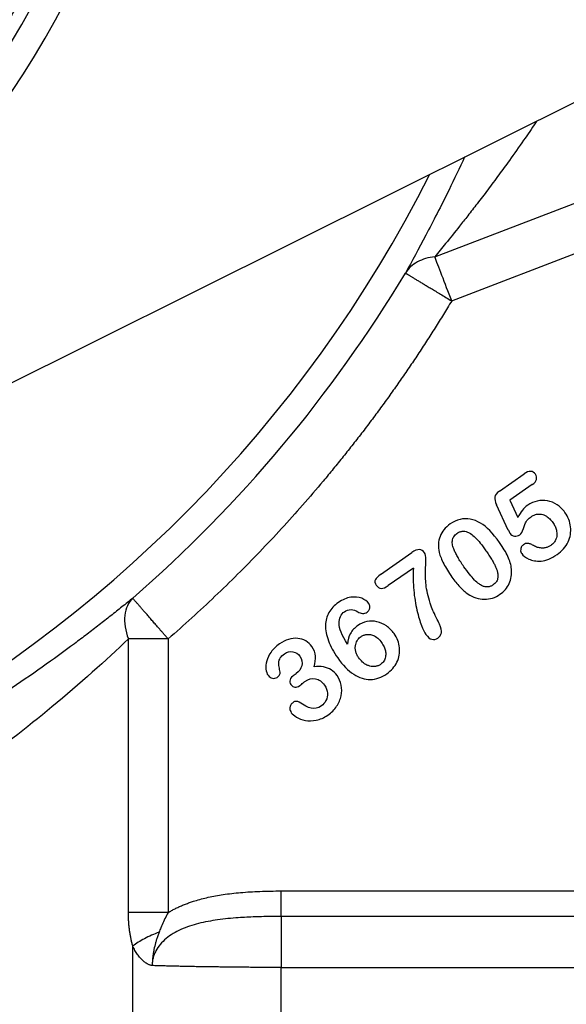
# Model space of a CAD drawing. Header units: inches. Extents: x 0.6 to 16.3, y 0.2 to 11.5.
# Tile 7 of 20: x 5.544 to 6.353, y 5.776 to 7.232. Entities that reach past the tile are written whole.
import ezdxf

# ---------------------------------------------------------------- set-up
doc = ezdxf.new("R2010")
doc.units = ezdxf.units.IN
doc.header["$MEASUREMENT"] = 0

msp = doc.modelspace()

# ---------------------------------------------------------------- linework, layer by layer
at = {"color": 7, "linetype": 'Continuous', "lineweight": 25}
for p, q in [((5.1081, 6.4836), (6.4361, 7.1457)), ((6.1579, 6.8813), (6.5382, 7.0272)), ((6.183, 6.816), (6.5633, 6.962)), ((6.2535, 6.5346), (6.2902, 6.5603)), ((6.3021, 6.5443), (6.2691, 6.5212)), ((6.2667, 6.4772), (6.2493, 6.5146)), ((6.2691, 6.5212), (6.281, 6.4958)), ((6.0776, 6.4112), (6.1239, 6.4437)), ((6.1263, 6.4209), (6.089, 6.3949)), ((5.7046, 5.9114), (5.7046, 6.3161)), ((5.7634, 6.3161), (5.7634, 5.9114)), ((5.9499, 6.263), (5.9527, 6.265)), ((5.9305, 5.9434), (6.6002, 5.9434)), ((6.6112, 5.9057), (5.9305, 5.9057)), ((5.7111, 5.2815), (5.7111, 5.862)), ((5.9305, 5.2839), (5.9305, 5.8303)), ((5.9305, 5.8303), (6.7366, 5.8303))]:
    msp.add_line(p, q, dxfattribs=at)
msp.add_circle((4.3921, 7.8931), 1.314, dxfattribs=at)
for radius, start, end in [(1.374, 268.7674, 76.2326), (1.334, 268.8048, 76.1952), (2.0099, 311.0101, 328.9768)]:
    msp.add_arc((4.3921, 7.8931), radius, start, end, dxfattribs=at)
at = {"color": 8, "linetype": 'Continuous', "lineweight": 25}
msp.add_arc((4.3921, 7.8931), 1.9709, 191.8312, 333.1688, dxfattribs=at)
for points, knots in [([(6.3092, 7.0825), (6.3085, 7.0815), (6.302, 7.0718), (6.2884, 7.0521), (6.2703, 7.0264), (6.2525, 7.002), (6.2365, 6.9806), (6.2211, 6.9604), (6.2072, 6.9425), (6.1915, 6.9226), (6.1747, 6.9017), (6.1632, 6.8877), (6.1579, 6.8813)], [0, 0, 0, 0, 0.013394, 0.129592, 0.266305, 0.365082, 0.471662, 0.572176, 0.662175, 0.741704, 0.881514, 1, 1, 1, 1]), ([(6.2021, 7.0291), (6.1944, 7.0126), (6.1808, 6.9834), (6.1615, 6.9454), (6.1386, 6.9015), (6.1242, 6.875), (6.1145, 6.8572)], [0, 0, 0, 0, 0.248306, 0.439012, 0.62292, 1, 1, 1, 1])]:
    msp.add_open_spline(points, degree=3, knots=knots, dxfattribs=at)
at = {"color": 7, "linetype": 'Continuous', "lineweight": 25}
for points in [[(6.1579, 6.8813), (6.1485, 6.8804), (6.131, 6.8752), (6.1188, 6.8639), (6.1145, 6.8572)], [(6.3069, 6.5596), (6.303, 6.5652), (6.2975, 6.5654), (6.2902, 6.5603)], [(6.2954, 6.5138), (6.2898, 6.5099), (6.285, 6.5039), (6.281, 6.4958)], [(6.2537, 6.4586), (6.2439, 6.4726), (6.2346, 6.4822), (6.2257, 6.4873)], [(6.2667, 6.4772), (6.2683, 6.4739), (6.2692, 6.4722), (6.2693, 6.4719)], [(5.7109, 6.3764), (5.7045, 6.3703), (5.6963, 6.3525), (5.7, 6.3282), (5.7046, 6.3161)], [(6.0286, 6.3086), (6.0204, 6.3217), (6.0163, 6.3319), (6.0163, 6.3391)], [(5.75, 5.8825), (5.7424, 5.8795), (5.7278, 5.8729), (5.716, 5.8657), (5.7111, 5.862)]]:
    msp.add_open_spline(points, degree=3, dxfattribs=at)
for points, knots in [([(6.183, 6.816), (6.1779, 6.8292), (6.1728, 6.8424), (6.1641, 6.8652), (6.1604, 6.8748), (6.1579, 6.8813)], [0, 0, 0, 0, 0.5, 0.5, 1, 1, 1, 1]), ([(6.1145, 6.8572), (6.1145, 6.8572), (6.1147, 6.8571), (6.1152, 6.8567), (6.1159, 6.8563), (6.1169, 6.8558), (6.1179, 6.8551), (6.1192, 6.8544), (6.1205, 6.8535), (6.1221, 6.8526), (6.1237, 6.8516), (6.1255, 6.8506), (6.1274, 6.8494), (6.1294, 6.8482), (6.1315, 6.8469), (6.1338, 6.8456), (6.1362, 6.8442), (6.1386, 6.8427), (6.1412, 6.8411), (6.1439, 6.8395), (6.1467, 6.8378), (6.1496, 6.836), (6.1538, 6.8336), (6.1594, 6.8302), (6.1666, 6.8259), (6.1745, 6.8211), (6.1801, 6.8178), (6.183, 6.816)], [0, 0, 0, 0, 0.040884, 0.079826, 0.117074, 0.152944, 0.187753, 0.221784, 0.255252, 0.288277, 0.32087, 0.353063, 0.384936, 0.416563, 0.448023, 0.479391, 0.510736, 0.542125, 0.573625, 0.605306, 0.637245, 0.669524, 0.70224, 0.77059, 0.84142, 0.916899, 1, 1, 1, 1]), ([(6.183, 6.816), (6.1789, 6.8093), (6.1708, 6.796), (6.1584, 6.7761), (6.1458, 6.7564), (6.133, 6.7368), (6.1199, 6.7174), (6.1066, 6.6981), (6.0932, 6.679), (6.0795, 6.6601), (6.0656, 6.6413), (6.0515, 6.6226), (6.0371, 6.6041), (6.0226, 6.5858), (6.0078, 6.5676), (5.9879, 6.5435), (5.9624, 6.5139), (5.9312, 6.4791), (5.8991, 6.445), (5.8664, 6.4116), (5.8328, 6.379), (5.7986, 6.3471), (5.7751, 6.3264), (5.7634, 6.3161)], [0, 0, 0, 0, 0.035774, 0.071521, 0.107246, 0.142952, 0.178645, 0.214329, 0.250007, 0.285686, 0.321369, 0.35706, 0.392765, 0.428488, 0.464232, 0.500004, 0.571514, 0.642936, 0.714308, 0.785664, 0.857041, 0.928474, 1, 1, 1, 1]), ([(6.3021, 6.5443), (6.3055, 6.5467), (6.3076, 6.5492), (6.3091, 6.5547), (6.3086, 6.5572), (6.3069, 6.5596)], [-2, -2, -2, -2, -1, -1, 0, 0, 0, 0]), ([(6.2535, 6.5346), (6.2495, 6.5318), (6.2473, 6.5289), (6.2463, 6.5229), (6.2471, 6.5191), (6.2493, 6.5146)], [-2, -2, -2, -2, -1, -1, 0, 0, 0, 0]), ([(6.3505, 6.5033), (6.3472, 6.508), (6.3434, 6.5118), (6.3344, 6.5175), (6.3297, 6.5194), (6.3197, 6.5212), (6.3147, 6.5211), (6.3046, 6.519), (6.2999, 6.5169), (6.2954, 6.5138)], [-4, -4, -4, -4, -3, -3, -2, -2, -1, -1, 0, 0, 0, 0]), ([(6.2837, 6.47), (6.2858, 6.4714), (6.2876, 6.4745), (6.2906, 6.4839), (6.2919, 6.4873), (6.2939, 6.4917), (6.2964, 6.4941), (6.3004, 6.4969)], [-3, -3, -3, -3, -2, -2, -1, -1, 0, 0, 0, 0]), ([(6.3004, 6.4969), (6.3011, 6.4974), (6.3025, 6.4983), (6.3047, 6.4994), (6.307, 6.5002), (6.3097, 6.5007), (6.3127, 6.5009), (6.3161, 6.5005), (6.3196, 6.4995), (6.3238, 6.4974), (6.3284, 6.4938), (6.3311, 6.4902), (6.3326, 6.4884)], [0, 0, 0, 0, 0.067682, 0.133149, 0.197235, 0.260829, 0.349829, 0.438209, 0.537641, 0.642232, 0.810948, 1, 1, 1, 1]), ([(6.3388, 6.4409), (6.3463, 6.4461), (6.3517, 6.4524), (6.3585, 6.4668), (6.3597, 6.4742), (6.358, 6.4895), (6.3552, 6.4966), (6.3505, 6.5033)], [-3, -3, -3, -3, -2, -2, -1, -1, 0, 0, 0, 0]), ([(6.1807, 6.4861), (6.1735, 6.481), (6.1685, 6.4749), (6.163, 6.4606), (6.1626, 6.4527), (6.1645, 6.4441)], [-2, -2, -2, -2, -1, -1, 0, 0, 0, 0]), ([(6.2257, 6.4873), (6.2205, 6.4903), (6.2154, 6.4923), (6.2054, 6.4941), (6.2004, 6.494), (6.1904, 6.4917), (6.1855, 6.4894), (6.1807, 6.4861)], [-3, -3, -3, -3, -2, -2, -1, -1, 0, 0, 0, 0]), ([(6.3326, 6.4884), (6.3332, 6.4874), (6.3344, 6.4856), (6.3359, 6.4827), (6.3371, 6.4798), (6.338, 6.4767), (6.3386, 6.4733), (6.3386, 6.4695), (6.338, 6.4657), (6.3365, 6.4617), (6.3339, 6.4577), (6.3312, 6.4555), (6.3298, 6.4544)], [0, 0, 0, 0, 0.08861, 0.173301, 0.254779, 0.333838, 0.430817, 0.523434, 0.627872, 0.730949, 0.862165, 1, 1, 1, 1]), ([(6.201, 6.4229), (6.1994, 6.4252), (6.1963, 6.4297), (6.1924, 6.4362), (6.1891, 6.4422), (6.1863, 6.4482), (6.1845, 6.4534), (6.1838, 6.458), (6.1839, 6.4624), (6.1857, 6.4678), (6.1891, 6.4707), (6.1908, 6.4722)], [0, 0, 0, 0, 0.152291, 0.289171, 0.410964, 0.518128, 0.644916, 0.707323, 0.764485, 0.878369, 1, 1, 1, 1]), ([(6.1908, 6.4722), (6.1915, 6.4726), (6.1927, 6.4734), (6.1946, 6.4743), (6.1966, 6.475), (6.1985, 6.4754), (6.2005, 6.4755), (6.2032, 6.4753), (6.2068, 6.4742), (6.2121, 6.4713), (6.2184, 6.4658), (6.226, 6.4573), (6.2309, 6.4504), (6.2337, 6.4466)], [0, 0, 0, 0, 0.040712, 0.079116, 0.115717, 0.151091, 0.18588, 0.220755, 0.297799, 0.38663, 0.542782, 0.746325, 1, 1, 1, 1]), ([(6.2693, 6.4719), (6.2708, 6.4698), (6.273, 6.4686), (6.2788, 6.4678), (6.2814, 6.4684), (6.2837, 6.47)], [-2, -2, -2, -2, -1, -1, 0, 0, 0, 0]), ([(6.2714, 6.4194), (6.2708, 6.4256), (6.269, 6.4318), (6.2632, 6.4441), (6.2591, 6.451), (6.2537, 6.4586)], [-2, -2, -2, -2, -1, -1, 0, 0, 0, 0]), ([(6.2891, 6.4555), (6.2887, 6.4552), (6.2878, 6.4545), (6.2867, 6.4533), (6.2859, 6.4518), (6.2853, 6.4501), (6.2849, 6.4478), (6.285, 6.445), (6.286, 6.4432), (6.2865, 6.4423)], [0, 0, 0, 0, 0.114317, 0.223155, 0.329726, 0.45074, 0.585313, 0.799896, 1, 1, 1, 1]), ([(6.3025, 6.4549), (6.3018, 6.4553), (6.3003, 6.4562), (6.2981, 6.457), (6.2954, 6.4576), (6.2922, 6.4573), (6.2902, 6.4561), (6.2891, 6.4555)], [0, 0, 0, 0, 0.184602, 0.351261, 0.503987, 0.74637, 1, 1, 1, 1]), ([(6.3298, 6.4544), (6.3292, 6.454), (6.3279, 6.4531), (6.3258, 6.4521), (6.3237, 6.4514), (6.3215, 6.4508), (6.3192, 6.4505), (6.3169, 6.4504), (6.3133, 6.4507), (6.3083, 6.4518), (6.3045, 6.4538), (6.3025, 6.4549)], [0, 0, 0, 0, 0.080874, 0.159844, 0.237777, 0.315573, 0.394138, 0.474351, 0.557039, 0.770012, 1, 1, 1, 1]), ([(6.1429, 6.4435), (6.1406, 6.4467), (6.138, 6.4483), (6.1321, 6.4483), (6.1284, 6.4468), (6.1239, 6.4437)], [-2, -2, -2, -2, -1, -1, 0, 0, 0, 0]), ([(6.1511, 6.369), (6.1479, 6.3792), (6.1459, 6.3882), (6.1442, 6.4041), (6.1439, 6.4111), (6.1445, 6.4231), (6.1447, 6.4285), (6.1449, 6.4382), (6.1443, 6.4416), (6.1429, 6.4435)], [-4, -4, -4, -4, -3, -3, -2, -2, -1, -1, 0, 0, 0, 0]), ([(6.1645, 6.4441), (6.1658, 6.439), (6.168, 6.4334), (6.1744, 6.4211), (6.1784, 6.4145), (6.1833, 6.4075)], [-2, -2, -2, -2, -1, -1, 0, 0, 0, 0]), ([(6.2337, 6.4466), (6.2352, 6.4445), (6.238, 6.4404), (6.2417, 6.4345), (6.2448, 6.4291), (6.2474, 6.4242), (6.2493, 6.4196), (6.2508, 6.4148), (6.2516, 6.4099), (6.2512, 6.4047), (6.2488, 6.3997), (6.2459, 6.3973), (6.2444, 6.396)], [0, 0, 0, 0, 0.136267, 0.25814, 0.365782, 0.459428, 0.547816, 0.625713, 0.722019, 0.804432, 0.897869, 1, 1, 1, 1]), ([(6.2865, 6.4423), (6.2886, 6.4394), (6.2921, 6.4367), (6.302, 6.4318), (6.3081, 6.4308), (6.3227, 6.4319), (6.3305, 6.4351), (6.3388, 6.4409)], [-3, -3, -3, -3, -2, -2, -1, -1, 0, 0, 0, 0]), ([(6.2444, 6.396), (6.2437, 6.3956), (6.2425, 6.3948), (6.2405, 6.3939), (6.2385, 6.3933), (6.2365, 6.3929), (6.2344, 6.3929), (6.2315, 6.3933), (6.2277, 6.3947), (6.2224, 6.3979), (6.2161, 6.4037), (6.2087, 6.4122), (6.2037, 6.4191), (6.201, 6.4229)], [0, 0, 0, 0, 0.040577, 0.078966, 0.115797, 0.151778, 0.187669, 0.224237, 0.305056, 0.398104, 0.553257, 0.753166, 1, 1, 1, 1]), ([(6.0776, 6.4112), (6.0739, 6.4086), (6.0714, 6.4062), (6.0687, 6.4014), (6.0691, 6.3987), (6.0713, 6.3955)], [-2, -2, -2, -2, -1, -1, 0, 0, 0, 0]), ([(6.1263, 6.4209), (6.1256, 6.4094), (6.1258, 6.3985), (6.1278, 6.3775), (6.1294, 6.3677), (6.1337, 6.3495), (6.1359, 6.342), (6.1406, 6.33), (6.1428, 6.3256), (6.1449, 6.3226)], [-4, -4, -4, -4, -3, -3, -2, -2, -1, -1, 0, 0, 0, 0]), ([(6.1833, 6.4075), (6.1871, 6.4021), (6.191, 6.3973), (6.1989, 6.3889), (6.2029, 6.3854), (6.2071, 6.3825)], [-2, -2, -2, -2, -1, -1, 0, 0, 0, 0]), ([(6.2544, 6.3821), (6.2605, 6.3863), (6.2651, 6.3917), (6.271, 6.4046), (6.2721, 6.4117), (6.2714, 6.4194)], [-2, -2, -2, -2, -1, -1, 0, 0, 0, 0]), ([(6.0713, 6.3955), (6.0734, 6.3925), (6.0759, 6.391), (6.0818, 6.3908), (6.0852, 6.3921), (6.089, 6.3949)], [-2, -2, -2, -2, -1, -1, 0, 0, 0, 0]), ([(6.0602, 6.3687), (6.058, 6.3718), (6.0545, 6.3743), (6.0452, 6.378), (6.0397, 6.3785), (6.0274, 6.3768), (6.0214, 6.3742), (6.0154, 6.3701)], [-3, -3, -3, -3, -2, -2, -1, -1, 0, 0, 0, 0]), ([(6.2071, 6.3825), (6.2148, 6.3774), (6.2228, 6.3749), (6.2397, 6.3747), (6.2474, 6.3771), (6.2544, 6.3821)], [-2, -2, -2, -2, -1, -1, 0, 0, 0, 0]), ([(5.7109, 6.3764), (5.7083, 6.3743), (5.7031, 6.37), (5.6951, 6.3635), (5.6869, 6.357), (5.6785, 6.3503), (5.67, 6.3436), (5.6613, 6.3368), (5.6524, 6.33), (5.6434, 6.3231), (5.6342, 6.3161), (5.6126, 6.2999), (5.5774, 6.2744), (5.5265, 6.2394), (5.4731, 6.2049), (5.4297, 6.1786), (5.3981, 6.1602), (5.3788, 6.1493), (5.3594, 6.1385), (5.34, 6.128), (5.3205, 6.1177), (5.3074, 6.111), (5.3009, 6.1077)], [0, 0, 0, 0, 0.024883, 0.049809, 0.074786, 0.099822, 0.124926, 0.150106, 0.175371, 0.200728, 0.226185, 0.251751, 0.376957, 0.502103, 0.6272, 0.751362, 0.793385, 0.835119, 0.876606, 0.917887, 0.959004, 1, 1, 1, 1]), ([(5.7634, 6.3161), (5.7624, 6.3173), (5.7603, 6.3197), (5.7573, 6.3231), (5.7544, 6.3264), (5.7517, 6.3295), (5.7491, 6.3326), (5.7466, 6.3355), (5.7441, 6.3383), (5.7418, 6.341), (5.7395, 6.3436), (5.7373, 6.3461), (5.7352, 6.3485), (5.7332, 6.3509), (5.7312, 6.3531), (5.7293, 6.3553), (5.7275, 6.3573), (5.7258, 6.3593), (5.7242, 6.3612), (5.7226, 6.363), (5.7211, 6.3647), (5.7197, 6.3664), (5.7184, 6.3679), (5.7166, 6.3699), (5.7147, 6.3721), (5.7128, 6.3743), (5.7114, 6.3759), (5.7111, 6.3762), (5.7109, 6.3764)], [0, 0, 0, 0, 0.039121, 0.076448, 0.112205, 0.146665, 0.180106, 0.212779, 0.244884, 0.27655, 0.307817, 0.33869, 0.369239, 0.399535, 0.429645, 0.459627, 0.489541, 0.519448, 0.54941, 0.579488, 0.609743, 0.64024, 0.671046, 0.702235, 0.770576, 0.84146, 0.916995, 1, 1, 1, 1]), ([(6.0154, 6.3701), (6.0093, 6.3658), (6.0046, 6.3608), (5.9982, 6.3494), (5.9965, 6.3431), (5.9961, 6.3292), (5.9975, 6.3217), (6.0036, 6.3053), (6.0082, 6.2968), (6.0143, 6.2881)], [-4, -4, -4, -4, -3, -3, -2, -2, -1, -1, 0, 0, 0, 0]), ([(6.0578, 6.3558), (6.0583, 6.3562), (6.0592, 6.357), (6.0604, 6.3584), (6.0612, 6.3599), (6.0617, 6.3616), (6.0619, 6.3637), (6.0616, 6.3663), (6.0607, 6.3679), (6.0602, 6.3687)], [0, 0, 0, 0, 0.128166, 0.249429, 0.368284, 0.489491, 0.61755, 0.808566, 1, 1, 1, 1]), ([(6.1649, 6.3379), (6.1639, 6.3403), (6.1623, 6.3436), (6.1581, 6.352), (6.1564, 6.3555), (6.1539, 6.361), (6.1526, 6.3646), (6.1511, 6.369)], [-3, -3, -3, -3, -2, -2, -1, -1, 0, 0, 0, 0]), ([(6.0163, 6.3391), (6.0162, 6.3427), (6.0169, 6.346), (6.0198, 6.3523), (6.0217, 6.3547), (6.0242, 6.3564)], [-2, -2, -2, -2, -1, -1, 0, 0, 0, 0]), ([(6.0242, 6.3564), (6.0272, 6.3585), (6.0305, 6.3596), (6.0376, 6.3595), (6.0408, 6.3584), (6.0439, 6.3564)], [-2, -2, -2, -2, -1, -1, 0, 0, 0, 0]), ([(6.0439, 6.3564), (6.0461, 6.3547), (6.0486, 6.3539), (6.0536, 6.3538), (6.0559, 6.3545), (6.0578, 6.3558)], [-2, -2, -2, -2, -1, -1, 0, 0, 0, 0]), ([(6.0437, 6.3356), (6.039, 6.3324), (6.0355, 6.3286), (6.0306, 6.3198), (6.0291, 6.3146), (6.0286, 6.3086)], [-2, -2, -2, -2, -1, -1, 0, 0, 0, 0]), ([(6.0978, 6.324), (6.0946, 6.3285), (6.0908, 6.3322), (6.082, 6.3384), (6.0773, 6.3404), (6.0674, 6.3426), (6.0624, 6.3427), (6.0527, 6.3407), (6.0481, 6.3387), (6.0437, 6.3356)], [-4, -4, -4, -4, -3, -3, -2, -2, -1, -1, 0, 0, 0, 0]), ([(6.1624, 6.3174), (6.1654, 6.3195), (6.1671, 6.3221), (6.1682, 6.3282), (6.1673, 6.3325), (6.1649, 6.3379)], [-2, -2, -2, -2, -1, -1, 0, 0, 0, 0]), ([(6.0488, 6.3195), (6.0494, 6.3199), (6.0505, 6.3207), (6.0523, 6.3215), (6.0542, 6.3222), (6.0572, 6.3229), (6.0617, 6.3231), (6.0678, 6.3213), (6.0741, 6.3173), (6.0775, 6.313), (6.0793, 6.3107)], [0, 0, 0, 0, 0.057539, 0.113885, 0.169696, 0.225647, 0.379131, 0.537826, 0.754792, 1, 1, 1, 1]), ([(6.0869, 6.2645), (6.0937, 6.2693), (6.0987, 6.275), (6.1052, 6.2886), (6.1065, 6.2957), (6.105, 6.3105), (6.1023, 6.3175), (6.0978, 6.324)], [-3, -3, -3, -3, -2, -2, -1, -1, 0, 0, 0, 0]), ([(6.1449, 6.3226), (6.1476, 6.3187), (6.1505, 6.3164), (6.1566, 6.3148), (6.1596, 6.3154), (6.1624, 6.3174)], [-2, -2, -2, -2, -1, -1, 0, 0, 0, 0]), ([(5.7046, 6.3161), (5.6713, 6.2844), (5.633, 6.2499), (5.554, 6.1845), (5.514, 6.1537), (5.4451, 6.1048), (5.4177, 6.0864), (5.3724, 6.0576), (5.3548, 6.0469), (5.3372, 6.0365)], [0, 0, 0, 0, 0.746069, 0.746069, 1.418582, 1.418582, 1.838902, 1.838902, 2.101602, 2.101602, 2.101602, 2.101602]), ([(5.7634, 6.3161), (5.7524, 6.3161), (5.7414, 6.3161), (5.7212, 6.3161), (5.7121, 6.3161), (5.7046, 6.3161)], [0, 0, 0, 0, 0.5, 0.5, 1, 1, 1, 1]), ([(5.9281, 6.3087), (5.923, 6.3051), (5.9188, 6.3011), (5.9125, 6.2923), (5.9103, 6.288), (5.9081, 6.2792), (5.9077, 6.2751), (5.9086, 6.2677), (5.9096, 6.2647), (5.9113, 6.2623)], [-4, -4, -4, -4, -3, -3, -2, -2, -1, -1, 0, 0, 0, 0]), ([(5.976, 6.3048), (5.9735, 6.3083), (5.9705, 6.3111), (5.9634, 6.3153), (5.9595, 6.3165), (5.9508, 6.3173), (5.9463, 6.3168), (5.9371, 6.3141), (5.9326, 6.3118), (5.9281, 6.3087)], [-4, -4, -4, -4, -3, -3, -2, -2, -1, -1, 0, 0, 0, 0]), ([(6.0452, 6.2885), (6.0447, 6.2892), (6.0437, 6.2907), (6.0425, 6.2931), (6.0416, 6.2954), (6.0406, 6.2987), (6.0401, 6.3029), (6.0407, 6.3077), (6.0421, 6.3118), (6.044, 6.3149), (6.0462, 6.3176), (6.0479, 6.3189), (6.0488, 6.3195)], [0, 0, 0, 0, 0.07877, 0.153969, 0.226239, 0.296305, 0.445956, 0.592905, 0.703404, 0.815526, 0.907289, 1, 1, 1, 1]), ([(6.0793, 6.3107), (6.08, 6.3097), (6.0813, 6.3077), (6.0829, 6.3046), (6.0842, 6.3015), (6.085, 6.2985), (6.0854, 6.2954), (6.0854, 6.2924), (6.085, 6.2893), (6.0841, 6.2862), (6.0826, 6.2832), (6.0804, 6.2806), (6.0787, 6.2792), (6.0778, 6.2785)], [0, 0, 0, 0, 0.1025229, 0.1989259, 0.2901302, 0.377222, 0.4614469, 0.5441799, 0.6268705, 0.7212859, 0.8125537, 0.9042751, 1, 1, 1, 1]), ([(5.929, 6.267), (5.9286, 6.2694), (5.9281, 6.2719), (5.9272, 6.2774), (5.927, 6.2797), (5.9273, 6.2838), (5.928, 6.2859), (5.9306, 6.29), (5.9326, 6.2921), (5.9354, 6.294)], [-4, -4, -4, -4, -3, -3, -2, -2, -1, -1, 0, 0, 0, 0]), ([(5.9354, 6.294), (5.9396, 6.2969), (5.9438, 6.298), (5.9524, 6.2963), (5.9558, 6.2941), (5.9582, 6.2906)], [-2, -2, -2, -2, -1, -1, 0, 0, 0, 0]), ([(5.9793, 6.275), (5.9809, 6.2807), (5.9816, 6.286), (5.981, 6.2955), (5.9792, 6.3002), (5.976, 6.3048)], [-2, -2, -2, -2, -1, -1, 0, 0, 0, 0]), ([(5.9582, 6.2906), (5.9615, 6.2858), (5.9625, 6.2811), (5.9598, 6.2718), (5.957, 6.268), (5.9527, 6.265)], [-2, -2, -2, -2, -1, -1, 0, 0, 0, 0]), ([(6.0143, 6.2881), (6.0219, 6.2773), (6.0297, 6.2692), (6.0462, 6.2586), (6.0544, 6.256), (6.071, 6.2563), (6.0791, 6.2591), (6.0869, 6.2645)], [-3, -3, -3, -3, -2, -2, -1, -1, 0, 0, 0, 0]), ([(6.0778, 6.2785), (6.0772, 6.2781), (6.076, 6.2774), (6.0741, 6.2765), (6.0722, 6.2758), (6.0702, 6.2754), (6.0682, 6.2752), (6.0654, 6.2752), (6.0618, 6.2758), (6.0565, 6.2778), (6.0505, 6.2818), (6.047, 6.2862), (6.0452, 6.2885)], [0, 0, 0, 0, 0.0560964, 0.110468, 0.1637922, 0.2167868, 0.2701828, 0.3246948, 0.4393314, 0.5605757, 0.7703877, 1, 1, 1, 1]), ([(5.9113, 6.2623), (5.9131, 6.2598), (5.9152, 6.2584), (5.9205, 6.2575), (5.9227, 6.258), (5.9245, 6.2593)], [-2, -2, -2, -2, -1, -1, 0, 0, 0, 0]), ([(5.9245, 6.2593), (5.9261, 6.2604), (5.9273, 6.2616), (5.929, 6.2644), (5.9293, 6.2657), (5.929, 6.267)], [-2, -2, -2, -2, -1, -1, 0, 0, 0, 0]), ([(5.9499, 6.263), (5.9466, 6.2607), (5.9446, 6.2583), (5.9432, 6.2532), (5.9436, 6.2508), (5.9451, 6.2486)], [-2, -2, -2, -2, -1, -1, 0, 0, 0, 0]), ([(6.0134, 6.2618), (6.0109, 6.2653), (6.008, 6.2682), (6.0012, 6.2725), (5.9974, 6.2739), (5.989, 6.2755), (5.9844, 6.2756), (5.9793, 6.275)], [-3, -3, -3, -3, -2, -2, -1, -1, 0, 0, 0, 0]), ([(5.9995, 6.2033), (6.005, 6.2072), (6.0094, 6.2115), (6.016, 6.2214), (6.0182, 6.2265), (6.0205, 6.2373), (6.0205, 6.2426), (6.0184, 6.2529), (6.0164, 6.2575), (6.0134, 6.2618)], [-4, -4, -4, -4, -3, -3, -2, -2, -1, -1, 0, 0, 0, 0]), ([(5.9451, 6.2486), (5.9467, 6.2464), (5.9486, 6.2451), (5.9532, 6.2445), (5.9557, 6.2452), (5.9582, 6.247)], [-2, -2, -2, -2, -1, -1, 0, 0, 0, 0]), ([(5.9582, 6.247), (5.9588, 6.2474), (5.96, 6.2484), (5.9636, 6.2515), (5.965, 6.2526), (5.9659, 6.2532)], [-2, -2, -2, -2, -1, -1, 0, 0, 0, 0]), ([(5.9659, 6.2532), (5.9712, 6.2569), (5.9764, 6.2582), (5.9866, 6.2562), (5.9911, 6.253), (5.995, 6.2475)], [-2, -2, -2, -2, -1, -1, 0, 0, 0, 0]), ([(5.995, 6.2475), (5.9975, 6.2439), (5.9989, 6.2401), (5.9993, 6.232), (5.9986, 6.2284), (5.9953, 6.2218), (5.993, 6.2192), (5.9901, 6.2171)], [-3, -3, -3, -3, -2, -2, -1, -1, 0, 0, 0, 0]), ([(5.9485, 6.2223), (5.948, 6.222), (5.9472, 6.2213), (5.946, 6.2201), (5.9451, 6.2189), (5.9443, 6.2174), (5.9437, 6.2156), (5.9434, 6.2131), (5.9438, 6.21), (5.945, 6.208), (5.9456, 6.207)], [0, 0, 0, 0, 0.095369, 0.186238, 0.27409, 0.360564, 0.480201, 0.600954, 0.790921, 1, 1, 1, 1]), ([(5.9573, 6.2226), (5.9562, 6.2235), (5.9547, 6.2239), (5.9513, 6.2237), (5.9497, 6.2232), (5.9485, 6.2223)], [-2, -2, -2, -2, -1, -1, 0, 0, 0, 0]), ([(5.9901, 6.2171), (5.9851, 6.2136), (5.9801, 6.2125), (5.9702, 6.2149), (5.9643, 6.2179), (5.9573, 6.2226)], [-2, -2, -2, -2, -1, -1, 0, 0, 0, 0]), ([(5.9456, 6.207), (5.9471, 6.2049), (5.9497, 6.2027), (5.9571, 6.1983), (5.9614, 6.1967), (5.9714, 6.1947), (5.9767, 6.1948), (5.9883, 6.197), (5.994, 6.1995), (5.9995, 6.2033)], [-4, -4, -4, -4, -3, -3, -2, -2, -1, -1, 0, 0, 0, 0]), ([(5.7634, 5.9114), (5.7651, 5.9124), (5.7684, 5.9144), (5.7736, 5.9171), (5.779, 5.9197), (5.7847, 5.9222), (5.7905, 5.9245), (5.7965, 5.9267), (5.8072, 5.9302), (5.8232, 5.9344), (5.8459, 5.9384), (5.8714, 5.9413), (5.9, 5.9431), (5.92, 5.9433), (5.9305, 5.9434)], [0, 0, 0, 0, 0.033589, 0.067824, 0.102754, 0.138425, 0.174883, 0.212168, 0.25032, 0.370145, 0.500858, 0.650988, 0.817238, 1, 1, 1, 1]), ([(5.9305, 5.9057), (5.9305, 5.9085), (5.9305, 5.9136), (5.9305, 5.927), (5.9305, 5.9352), (5.9305, 5.9434)], [0, 0, 0, 0, 0.5, 0.5, 1, 1, 1, 1]), ([(5.7111, 5.862), (5.7106, 5.8637), (5.7097, 5.8671), (5.7085, 5.8724), (5.7075, 5.8777), (5.7066, 5.8831), (5.7059, 5.8886), (5.7053, 5.8942), (5.7049, 5.8998), (5.7047, 5.9056), (5.7046, 5.9095), (5.7046, 5.9114)], [0, 0, 0, 0, 0.1089036, 0.2178321, 0.3270157, 0.436683, 0.5470598, 0.6583674, 0.7708217, 0.8846319, 1, 1, 1, 1]), ([(5.7634, 5.9114), (5.7524, 5.9114), (5.7414, 5.9114), (5.7212, 5.9114), (5.7121, 5.9114), (5.7046, 5.9114)], [0, 0, 0, 0, 0.5, 0.5, 1, 1, 1, 1]), ([(5.9305, 5.9057), (5.9261, 5.9056), (5.9176, 5.9056), (5.9048, 5.9054), (5.8922, 5.9051), (5.8797, 5.9045), (5.8611, 5.9034), (5.8372, 5.9011), (5.8087, 5.8959), (5.7865, 5.8888), (5.7708, 5.8806), (5.7603, 5.8733), (5.7516, 5.8648), (5.7459, 5.8565), (5.7427, 5.8495), (5.741, 5.8441), (5.7399, 5.8386), (5.7398, 5.8348), (5.7397, 5.833)], [0, 0, 0, 0, 0.057925, 0.115041, 0.171555, 0.227668, 0.283575, 0.421978, 0.551347, 0.675055, 0.734785, 0.791116, 0.846519, 0.898517, 0.924614, 0.950045, 0.975077, 1, 1, 1, 1]), ([(5.7634, 5.9114), (5.7626, 5.91), (5.7601, 5.9055), (5.7564, 5.898), (5.7528, 5.8897), (5.7508, 5.8846), (5.75, 5.8825)], [0, 0, 0, 0, 0.153259, 0.479455, 0.78148, 1, 1, 1, 1]), ([(5.9305, 5.9057), (5.9305, 5.903), (5.9305, 5.8991), (5.9305, 5.8892), (5.9305, 5.8832), (5.9305, 5.8698), (5.9305, 5.8624), (5.9305, 5.8467), (5.9305, 5.8385), (5.9305, 5.8303)], [0, 0, 0, 0, 0.25, 0.25, 0.5, 0.5, 0.75, 0.75, 1, 1, 1, 1]), ([(5.75, 5.8825), (5.7493, 5.8806), (5.748, 5.877), (5.7463, 5.8718), (5.7443, 5.8651), (5.7425, 5.8578), (5.7412, 5.8505), (5.7406, 5.8458), (5.7403, 5.8427), (5.7401, 5.84), (5.7399, 5.8369), (5.7398, 5.8343), (5.7398, 5.833)], [0, 0, 0, 0, 0.117817, 0.225965, 0.325382, 0.532956, 0.670451, 0.764109, 0.814132, 0.852547, 0.92034, 1, 1, 1, 1]), ([(5.7398, 5.833), (5.7394, 5.833), (5.7387, 5.8331), (5.7374, 5.8334), (5.736, 5.8339), (5.7343, 5.8346), (5.7322, 5.8357), (5.7293, 5.8376), (5.7259, 5.8404), (5.7219, 5.8445), (5.718, 5.8495), (5.7142, 5.8554), (5.7121, 5.8598), (5.7111, 5.862)], [0, 0, 0, 0, 0.028249, 0.060831, 0.097967, 0.139808, 0.205075, 0.273905, 0.398158, 0.528494, 0.682343, 0.838963, 1, 1, 1, 1]), ([(5.9305, 5.8303), (5.9274, 5.8303), (5.9214, 5.8303), (5.9123, 5.8303), (5.9033, 5.8303), (5.8942, 5.8304), (5.8851, 5.8304), (5.876, 5.8305), (5.8669, 5.8306), (5.8578, 5.8307), (5.8488, 5.8307), (5.8399, 5.8309), (5.831, 5.831), (5.8221, 5.8311), (5.8134, 5.8312), (5.8047, 5.8314), (5.7961, 5.8315), (5.7876, 5.8317), (5.7793, 5.8319), (5.7711, 5.8321), (5.763, 5.8323), (5.7551, 5.8325), (5.7473, 5.8327), (5.7423, 5.8329), (5.7398, 5.833)], [0, 0, 0, 0, 0.043545, 0.087271, 0.131179, 0.175268, 0.219539, 0.263992, 0.308627, 0.353443, 0.398442, 0.443622, 0.488984, 0.534529, 0.580255, 0.626164, 0.672255, 0.718529, 0.764984, 0.811622, 0.858443, 0.905446, 0.952632, 1, 1, 1, 1])]:
    msp.add_open_spline(points, degree=3, knots=knots, dxfattribs=at)

doc.saveas('drawing.dxf')
